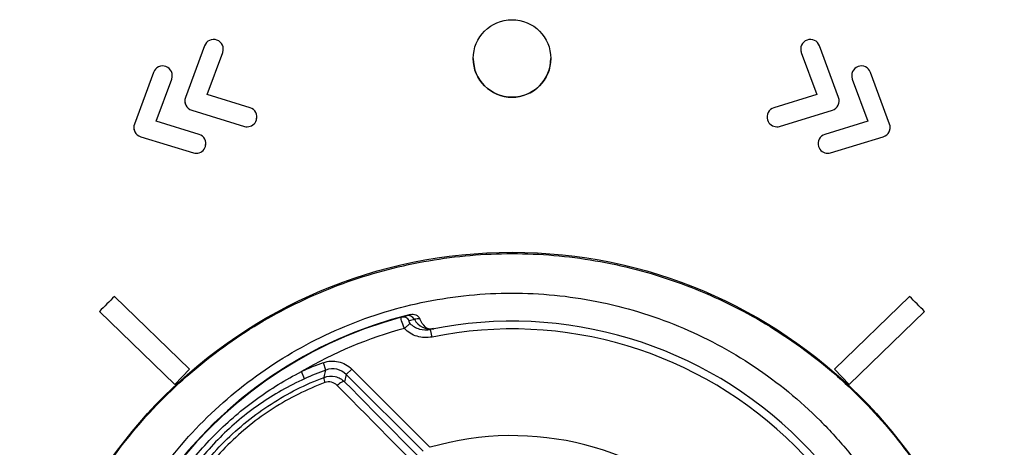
# Model space of a CAD drawing. Header units: millimetres. Extents: x 15231 to 16570, y 10019 to 11489.
# Tile 123 of 206: x 15939 to 15964, y 10774 to 10785. Entities that reach past the tile are written whole.
import ezdxf

# ---------------------------------------------------------------- set-up
doc = ezdxf.new("R2010")
doc.units = ezdxf.units.MM

msp = doc.modelspace()

# ---------------------------------------------------------------- linework, layer by layer
at = {"color": 7, "linetype": 'Continuous', "lineweight": 25}
for p, q in [((15943.765, 10784.211), (15943.273, 10782.878)), ((15944.234, 10784.037), (15944.242, 10784.098)), ((15960.121, 10782.878), (15959.629, 10784.211)), ((15943.833, 10782.953), (15944.234, 10784.038)), ((15943.833, 10782.953), (15944.234, 10784.037)), ((15944.234, 10784.038), (15944.234, 10784.037)), ((15950.697, 10783.884), (15950.697, 10783.884)), ((15952.697, 10783.884), (15952.697, 10783.884)), ((15959.16, 10784.038), (15959.561, 10782.953)), ((15959.16, 10784.038), (15959.16, 10784.037)), ((15959.16, 10784.037), (15959.561, 10782.953)), ((15942.45, 10783.526), (15941.958, 10782.193)), ((15942.518, 10782.268), (15942.919, 10783.354)), ((15942.518, 10782.268), (15942.919, 10783.353)), ((15942.919, 10783.353), (15942.927, 10783.414)), ((15942.919, 10783.354), (15942.919, 10783.353)), ((15960.475, 10783.354), (15960.876, 10782.268)), ((15960.475, 10783.354), (15960.475, 10783.353)), ((15960.475, 10783.353), (15960.876, 10782.268)), ((15961.436, 10782.193), (15960.944, 10783.526)), ((15944.94, 10782.612), (15943.833, 10782.953)), ((15959.561, 10782.953), (15958.454, 10782.612)), ((15943.284, 10782.68), (15943.284, 10782.68)), ((15943.434, 10782.552), (15944.793, 10782.134)), ((15943.434, 10782.552), (15944.793, 10782.134)), ((15943.434, 10782.552), (15943.434, 10782.552)), ((15958.601, 10782.134), (15959.96, 10782.552)), ((15958.601, 10782.134), (15959.96, 10782.552)), ((15959.96, 10782.552), (15959.96, 10782.552)), ((15960.11, 10782.68), (15960.11, 10782.68)), ((15945.106, 10782.3), (15945.113, 10782.399)), ((15945.106, 10782.3), (15945.106, 10782.3)), ((15958.282, 10782.347), (15958.288, 10782.3)), ((15958.288, 10782.3), (15958.288, 10782.3)), ((15943.625, 10781.928), (15942.518, 10782.268)), ((15944.793, 10782.134), (15944.793, 10782.134)), ((15944.867, 10782.123), (15944.867, 10782.123)), ((15958.527, 10782.123), (15958.527, 10782.123)), ((15958.601, 10782.134), (15958.601, 10782.134)), ((15960.876, 10782.268), (15959.769, 10781.928)), ((15941.969, 10781.996), (15941.969, 10781.995)), ((15942.119, 10781.868), (15943.478, 10781.45)), ((15942.119, 10781.868), (15942.119, 10781.867)), ((15942.119, 10781.867), (15943.478, 10781.45)), ((15959.916, 10781.45), (15961.275, 10781.868)), ((15959.916, 10781.45), (15961.275, 10781.867)), ((15961.275, 10781.868), (15961.275, 10781.867)), ((15961.425, 10781.996), (15961.425, 10781.995)), ((15943.791, 10781.615), (15943.794, 10781.663)), ((15943.791, 10781.615), (15943.791, 10781.615)), ((15959.597, 10781.663), (15959.603, 10781.615)), ((15959.603, 10781.615), (15959.603, 10781.615)), ((15943.478, 10781.45), (15943.478, 10781.45)), ((15943.552, 10781.439), (15943.552, 10781.439)), ((15959.842, 10781.439), (15959.842, 10781.439)), ((15959.916, 10781.45), (15959.916, 10781.45)), ((15941.446, 10777.748), (15943.381, 10775.872)), ((15960.012, 10775.872), (15961.948, 10777.748)), ((15942.998, 10775.476), (15941.054, 10777.36)), ((15941.054, 10777.36), (15941.054, 10777.36)), ((15942.998, 10775.476), (15941.054, 10777.36)), ((15962.34, 10777.36), (15960.396, 10775.476)), ((15962.34, 10777.36), (15960.396, 10775.476)), ((15962.34, 10777.36), (15962.34, 10777.36)), ((15948.924, 10776.924), (15949.065, 10777.052)), ((15949.634, 10776.702), (15949.594, 10776.898)), ((15946.898, 10775.851), (15946.83, 10776.039)), ((15942.998, 10775.476), (15943.381, 10775.872)), ((15942.998, 10775.476), (15943.381, 10775.872)), ((15943.381, 10775.872), (15943.381, 10775.872)), ((15946.348, 10775.627), (15946.265, 10775.809)), ((15947.422, 10775.735), (15947.38, 10775.545)), ((15947.422, 10775.735), (15947.563, 10775.876)), ((15949.402, 10773.754), (15947.422, 10775.735)), ((15947.563, 10775.876), (15949.581, 10773.858)), ((15960.012, 10775.872), (15960.396, 10775.476)), ((15960.012, 10775.872), (15960.396, 10775.476)), ((15960.012, 10775.872), (15960.012, 10775.872)), ((15942.998, 10775.476), (15942.998, 10775.476)), ((15960.396, 10775.476), (15960.396, 10775.476))]:
    msp.add_line(p, q, dxfattribs=at)
at = {"color": 7, "linetype": 'Continuous', "lineweight": 25, "flags": 128}
for points in [[(15946.85, 10775.661), (15946.862, 10775.709), (15946.898, 10775.851)], [(15947.38, 10775.545), (15947.367, 10775.551), (15947.35, 10775.552), (15947.328, 10775.548), (15947.303, 10775.538), (15947.275, 10775.523), (15947.246, 10775.503), (15947.217, 10775.48), (15947.189, 10775.454)]]:
    msp.add_lwpolyline(points, dxfattribs=at)
at = {"color": 7, "linetype": 'Continuous', "lineweight": 25}
for centre, radius in [((15951.697, 10783.884), 1), ((15951.697, 10766.188), 12.699)]:
    msp.add_circle(centre, radius, dxfattribs=at)
for centre, radius, start, end in [((15951.697, 10783.884), 1, 180.0044, 270.0044), ((15951.697, 10783.884), 1, 269.9956, 359.9956), ((15951.695, 10767.008), 14.846, 133.6632, 135.7903), ((15951.699, 10767.008), 14.846, 44.2097, 46.3368), ((15951.697, 10766.584), 11.017, 103.7624, 346.2376), ((15948.885, 10777.026), 0.192, 30.0564, 103.5321), ((15949.01, 10777.065), 0.192, 28.7993, 102.8056), ((15951.697, 10766.584), 11.005, 105.048, 344.952), ((15949.595, 10777.38), 0.472, 208.0752, 279.9595), ((15951.697, 10766.584), 10.526, 348.4751, 101.5249), ((15951.697, 10766.584), 10.705, 105.0146, 120.4926), ((15951.697, 10766.584), 10.326, 348.4751, 101.5249), ((15949.434, 10768.847), 7.649, 109.9046, 114.4772), ((15949.434, 10768.847), 7.449, 109.9046, 114.4772), ((15947.061, 10775.622), 0.214, 169.4834, 206.649), ((15951.697, 10766.584), 7.575, 343.7832, 106.2168)]:
    msp.add_arc(centre, radius, start, end, dxfattribs=at)
for centre, major_axis, ratio in [((15954.182, 10769.069), (18.814, -18.814), 0.017324), ((15954.323, 10769.211), (18.672, -18.672), 0.017455)]:
    msp.add_ellipse(centre, major_axis=major_axis, ratio=ratio, start_param=4.348906, end_param=4.515683, dxfattribs=at)
for points in [[(15944.086, 10784.359), (15943.957, 10784.406), (15943.813, 10784.341), (15943.765, 10784.211)], [(15944.234, 10784.038), (15944.282, 10784.167), (15944.216, 10784.311), (15944.086, 10784.359)], [(15959.308, 10784.359), (15959.178, 10784.311), (15959.112, 10784.167), (15959.16, 10784.038)], [(15959.629, 10784.211), (15959.581, 10784.341), (15959.437, 10784.406), (15959.308, 10784.359)], [(15942.771, 10783.675), (15942.642, 10783.723), (15942.498, 10783.657), (15942.45, 10783.526)], [(15942.919, 10783.354), (15942.967, 10783.483), (15942.901, 10783.627), (15942.771, 10783.675)], [(15960.623, 10783.675), (15960.493, 10783.627), (15960.427, 10783.483), (15960.475, 10783.354)], [(15960.944, 10783.526), (15960.896, 10783.657), (15960.752, 10783.723), (15960.623, 10783.675)], [(15943.273, 10782.878), (15943.249, 10782.813), (15943.253, 10782.742), (15943.284, 10782.68)], [(15960.11, 10782.68), (15960.141, 10782.742), (15960.145, 10782.813), (15960.121, 10782.878)], [(15943.284, 10782.68), (15943.314, 10782.618), (15943.368, 10782.572), (15943.434, 10782.552)], [(15943.284, 10782.68), (15943.314, 10782.618), (15943.368, 10782.572), (15943.434, 10782.552)], [(15945.106, 10782.3), (15945.146, 10782.432), (15945.072, 10782.571), (15944.94, 10782.612)], [(15958.454, 10782.612), (15958.322, 10782.571), (15958.248, 10782.432), (15958.288, 10782.3)], [(15959.96, 10782.552), (15960.026, 10782.572), (15960.08, 10782.618), (15960.11, 10782.68)], [(15959.96, 10782.552), (15960.026, 10782.572), (15960.08, 10782.618), (15960.11, 10782.68)], [(15944.867, 10782.123), (15944.974, 10782.123), (15945.073, 10782.192), (15945.106, 10782.3)], [(15944.867, 10782.123), (15944.974, 10782.123), (15945.073, 10782.192), (15945.106, 10782.3)], [(15958.288, 10782.3), (15958.321, 10782.192), (15958.42, 10782.123), (15958.527, 10782.123)], [(15958.288, 10782.3), (15958.321, 10782.192), (15958.42, 10782.123), (15958.527, 10782.123)], [(15941.958, 10782.193), (15941.934, 10782.129), (15941.938, 10782.057), (15941.969, 10781.996)], [(15944.793, 10782.134), (15944.818, 10782.126), (15944.843, 10782.123), (15944.867, 10782.123)], [(15944.793, 10782.134), (15944.818, 10782.127), (15944.843, 10782.123), (15944.867, 10782.123)], [(15958.527, 10782.123), (15958.551, 10782.123), (15958.576, 10782.126), (15958.601, 10782.134)], [(15958.527, 10782.123), (15958.551, 10782.123), (15958.576, 10782.127), (15958.601, 10782.134)], [(15961.425, 10781.996), (15961.456, 10782.057), (15961.46, 10782.129), (15961.436, 10782.193)], [(15941.969, 10781.996), (15941.999, 10781.934), (15942.053, 10781.887), (15942.119, 10781.868)], [(15941.969, 10781.995), (15941.999, 10781.934), (15942.053, 10781.887), (15942.119, 10781.867)], [(15943.791, 10781.615), (15943.831, 10781.748), (15943.757, 10781.887), (15943.625, 10781.928)], [(15959.769, 10781.928), (15959.637, 10781.887), (15959.563, 10781.748), (15959.603, 10781.615)], [(15961.275, 10781.868), (15961.341, 10781.887), (15961.395, 10781.934), (15961.425, 10781.996)], [(15961.275, 10781.867), (15961.341, 10781.887), (15961.395, 10781.934), (15961.425, 10781.995)], [(15943.552, 10781.439), (15943.659, 10781.439), (15943.758, 10781.508), (15943.791, 10781.615)], [(15943.552, 10781.439), (15943.659, 10781.439), (15943.758, 10781.508), (15943.791, 10781.615)], [(15959.603, 10781.615), (15959.636, 10781.508), (15959.735, 10781.439), (15959.842, 10781.439)], [(15959.603, 10781.615), (15959.636, 10781.508), (15959.735, 10781.439), (15959.842, 10781.439)], [(15943.478, 10781.45), (15943.503, 10781.442), (15943.528, 10781.439), (15943.552, 10781.439)], [(15943.478, 10781.45), (15943.503, 10781.442), (15943.528, 10781.439), (15943.552, 10781.439)], [(15959.842, 10781.439), (15959.866, 10781.439), (15959.891, 10781.442), (15959.916, 10781.45)], [(15959.842, 10781.439), (15959.866, 10781.439), (15959.891, 10781.442), (15959.916, 10781.45)], [(15948.84, 10777.212), (15948.882, 10777.226), (15948.925, 10777.239), (15948.968, 10777.252)], [(15948.968, 10777.252), (15949.006, 10777.264), (15949.04, 10777.275), (15949.076, 10777.285)], [(15949.178, 10777.158), (15949.136, 10777.146), (15949.093, 10777.134), (15949.05, 10777.122)], [(15949.318, 10777.17), (15949.269, 10777.172), (15949.224, 10777.17), (15949.178, 10777.158)], [(15947.189, 10775.454), (15947.108, 10775.535), (15946.982, 10775.568), (15946.869, 10775.526)]]:
    msp.add_open_spline(points, degree=3, dxfattribs=at)
for points, knots in [([(15959.148, 10784.15), (15959.147, 10784.141), (15959.139, 10784.104), (15959.15, 10784.066), (15959.16, 10784.037)], [0, 0, 0, 0, 0.231075, 1, 1, 1, 1]), ([(15960.463, 10783.466), (15960.462, 10783.457), (15960.454, 10783.42), (15960.465, 10783.382), (15960.475, 10783.353)], [0, 0, 0, 0, 0.230872, 1, 1, 1, 1]), ([(15960.11, 10782.68), (15960.126, 10782.717), (15960.143, 10782.758), (15960.135, 10782.8), (15960.134, 10782.806)], [0, 0, 0, 0, 0.874449, 1, 1, 1, 1]), ([(15943.26, 10782.776), (15943.26, 10782.773), (15943.255, 10782.74), (15943.27, 10782.708), (15943.284, 10782.68)], [0, 0, 0, 0, 0.109362, 1, 1, 1, 1]), ([(15941.945, 10782.092), (15941.945, 10782.088), (15941.94, 10782.055), (15941.955, 10782.023), (15941.969, 10781.995)], [0, 0, 0, 0, 0.109346, 1, 1, 1, 1]), ([(15961.425, 10781.995), (15961.441, 10782.032), (15961.458, 10782.073), (15961.45, 10782.116), (15961.449, 10782.121)], [0, 0, 0, 0, 0.874446, 1, 1, 1, 1]), ([(15939.284, 10768.844), (15939.437, 10769.552), (15939.648, 10770.237), (15940.182, 10771.563), (15940.505, 10772.204), (15941.266, 10773.438), (15941.693, 10774.014), (15942.639, 10775.086), (15943.157, 10775.584), (15944.286, 10776.494), (15944.881, 10776.894), (15946.13, 10777.591), (15946.785, 10777.888), (15948.152, 10778.37), (15948.847, 10778.55), (15950.258, 10778.791), (15950.975, 10778.853), (15952.425, 10778.853), (15953.14, 10778.791), (15954.55, 10778.549), (15955.248, 10778.368), (15956.614, 10777.886), (15957.267, 10777.59), (15958.204, 10777.067), (15958.509, 10776.879), (15959.104, 10776.477), (15959.396, 10776.262), (15960.241, 10775.58), (15960.758, 10775.084), (15961.467, 10774.279), (15961.692, 10774.001), (15962.119, 10773.423), (15962.322, 10773.123), (15962.891, 10772.2), (15963.213, 10771.561), (15963.746, 10770.237), (15963.957, 10769.552), (15964.11, 10768.844)], [0, 0, 0, 0, 0.0625, 0.0625, 0.125, 0.125, 0.1875, 0.1875, 0.25, 0.25, 0.3125, 0.3125, 0.375, 0.375, 0.4375, 0.4375, 0.5, 0.5, 0.5625, 0.5625, 0.625, 0.625, 0.6875, 0.6875, 0.71875, 0.71875, 0.75, 0.75, 0.8125, 0.8125, 0.84375, 0.84375, 0.875, 0.875, 0.9375, 0.9375, 1, 1, 1, 1]), ([(15951.697, 10755.334), (15952.44, 10755.334), (15953.176, 10755.407), (15954.632, 10755.698), (15955.337, 10755.914), (15956.352, 10756.336), (15956.684, 10756.493), (15957.334, 10756.841), (15957.654, 10757.033), (15958.574, 10757.65), (15959.14, 10758.116), (15960.178, 10759.156), (15960.652, 10759.735), (15961.467, 10760.958), (15961.812, 10761.605), (15962.235, 10762.628), (15962.36, 10762.98), (15962.573, 10763.685), (15962.662, 10764.042), (15962.804, 10764.76), (15962.858, 10765.123), (15962.929, 10765.855), (15962.947, 10766.225), (15962.946, 10767.337), (15962.873, 10768.068), (15962.658, 10769.146), (15962.568, 10769.503), (15962.353, 10770.21), (15962.227, 10770.561), (15961.803, 10771.581), (15961.457, 10772.227), (15960.844, 10773.144), (15960.622, 10773.443), (15960.152, 10774.015), (15959.904, 10774.287), (15959.125, 10775.065), (15958.558, 10775.53), (15957.634, 10776.147), (15957.315, 10776.338), (15956.666, 10776.684), (15956.334, 10776.841), (15955.657, 10777.121), (15955.312, 10777.244), (15954.606, 10777.458), (15954.245, 10777.548), (15953.157, 10777.764), (15952.427, 10777.834), (15950.959, 10777.834), (15950.213, 10777.76), (15948.772, 10777.472), (15948.07, 10777.259), (15947.048, 10776.835), (15946.711, 10776.676), (15946.06, 10776.327), (15945.745, 10776.138), (15944.832, 10775.527), (15944.262, 10775.06), (15943.213, 10774.009), (15942.748, 10773.441), (15942.137, 10772.527), (15941.948, 10772.211), (15941.6, 10771.56), (15941.441, 10771.222), (15941.019, 10770.201), (15940.806, 10769.5), (15940.591, 10768.418), (15940.537, 10768.05), (15940.464, 10767.313), (15940.447, 10766.945), (15940.447, 10765.845), (15940.519, 10765.115), (15940.735, 10764.026), (15940.826, 10763.665), (15941.04, 10762.961), (15941.288, 10762.27), (15941.601, 10761.607), (15941.948, 10760.958), (15942.14, 10760.638), (15942.756, 10759.716), (15943.222, 10759.149), (15944, 10758.371), (15944.273, 10758.123), (15944.846, 10757.653), (15945.144, 10757.432), (15946.062, 10756.82), (15946.708, 10756.474), (15947.73, 10756.05), (15948.081, 10755.925), (15948.788, 10755.711), (15949.144, 10755.622), (15950.223, 10755.407), (15950.954, 10755.334), (15951.697, 10755.334)], [0, 0, 0, 0, 0.03125, 0.03125, 0.0625, 0.0625, 0.078125, 0.078125, 0.09375, 0.09375, 0.125, 0.125, 0.15625, 0.15625, 0.1875, 0.1875, 0.203125, 0.203125, 0.21875, 0.21875, 0.234375, 0.234375, 0.25, 0.25, 0.28125, 0.28125, 0.296875, 0.296875, 0.3125, 0.3125, 0.34375, 0.34375, 0.359375, 0.359375, 0.375, 0.375, 0.40625, 0.40625, 0.421875, 0.421875, 0.4375, 0.4375, 0.453125, 0.453125, 0.46875, 0.46875, 0.5, 0.5, 0.53125, 0.53125, 0.5625, 0.5625, 0.578125, 0.578125, 0.59375, 0.59375, 0.625, 0.625, 0.65625, 0.65625, 0.671875, 0.671875, 0.6875, 0.6875, 0.71875, 0.71875, 0.734375, 0.734375, 0.75, 0.75, 0.78125, 0.78125, 0.796875, 0.796875, 0.8125, 0.828125, 0.828125, 0.84375, 0.84375, 0.875, 0.875, 0.890625, 0.890625, 0.90625, 0.90625, 0.9375, 0.9375, 0.953125, 0.953125, 0.96875, 0.96875, 1, 1, 1, 1]), ([(15949.076, 10777.285), (15949.124, 10777.297), (15949.174, 10777.293), (15949.263, 10777.252), (15949.299, 10777.216), (15949.318, 10777.17)], [0, 0, 0, 0, 0.5, 0.5, 1, 1, 1, 1]), ([(15948.924, 10776.924), (15948.891, 10776.995), (15948.864, 10777.068), (15948.834, 10777.175), (15948.831, 10777.208), (15948.84, 10777.212)], [0, 0, 0, 0, 0.5, 0.5, 1, 1, 1, 1]), ([(15949.05, 10777.122), (15949.047, 10777.121), (15949.044, 10777.119), (15949.042, 10777.115), (15949.04, 10777.112), (15949.039, 10777.108), (15949.039, 10777.103), (15949.039, 10777.099), (15949.04, 10777.093), (15949.042, 10777.087), (15949.043, 10777.083), (15949.045, 10777.079), (15949.048, 10777.074), (15949.049, 10777.073), (15949.049, 10777.072), (15949.05, 10777.071), (15949.053, 10777.066), (15949.056, 10777.062), (15949.06, 10777.057), (15949.061, 10777.056), (15949.062, 10777.055), (15949.063, 10777.054), (15949.063, 10777.054), (15949.064, 10777.053), (15949.065, 10777.052)], [0, 0, 0, 0, 0.0000328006, 0.0000328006, 0.0000328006, 0.0000638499, 0.0000638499, 0.0000638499, 0.0000895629, 0.0000895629, 0.0000895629, 0.0001071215, 0.0001071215, 0.0001071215, 0.0001109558, 0.0001109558, 0.0001109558, 0.0001287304, 0.0001287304, 0.0001287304, 0.0001321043, 0.0001321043, 0.0001321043, 0.0001353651, 0.0001353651, 0.0001353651, 0.0001353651]), ([(15949.065, 10777.052), (15949.132, 10776.981), (15949.217, 10776.933), (15949.401, 10776.882), (15949.499, 10776.879), (15949.594, 10776.898)], [0, 0, 0, 0, 0.5, 0.5, 1, 1, 1, 1]), ([(15949.5, 10776.919), (15949.445, 10776.977), (15949.372, 10777.053), (15949.328, 10777.148), (15949.318, 10777.17)], [0, 0, 0, 0, 0.76333, 1, 1, 1, 1]), ([(15949.634, 10776.702), (15949.506, 10776.676), (15949.372, 10776.682), (15949.125, 10776.757), (15949.012, 10776.827), (15948.924, 10776.924)], [0, 0, 0, 0, 0.5, 0.5, 1, 1, 1, 1]), ([(15949.669, 10776.922), (15949.655, 10776.917), (15949.597, 10776.894), (15949.511, 10776.92), (15949.468, 10776.944), (15949.475, 10776.938), (15949.476, 10776.938)], [0, 0, 0, 0, 0.131717, 0.569541, 0.940057, 1, 1, 1, 1]), ([(15946.83, 10776.039), (15946.955, 10776.085), (15947.092, 10776.093), (15947.349, 10776.036), (15947.469, 10775.97), (15947.563, 10775.876)], [0, 0, 0, 0, 0.5, 0.5, 1, 1, 1, 1]), ([(15942.472, 10772.016), (15942.679, 10772.424), (15942.918, 10772.815), (15943.452, 10773.551), (15943.745, 10773.894), (15944.385, 10774.534), (15944.734, 10774.832), (15945.47, 10775.366), (15945.857, 10775.602), (15946.265, 10775.809)], [0, 0, 0, 0, 0.25, 0.25, 0.5, 0.5, 0.75, 0.75, 1, 1, 1, 1]), ([(15946.85, 10775.661), (15946.941, 10775.695), (15947.04, 10775.702), (15947.226, 10775.66), (15947.313, 10775.613), (15947.38, 10775.545)], [0, 0, 0, 0, 0.5, 0.5, 1, 1, 1, 1]), ([(15947.422, 10775.735), (15947.354, 10775.802), (15947.269, 10775.849), (15947.085, 10775.89), (15946.988, 10775.884), (15946.898, 10775.851)], [0, 0, 0, 0, 0.5, 0.5, 1, 1, 1, 1]), ([(15942.62, 10771.431), (15942.801, 10771.912), (15943.031, 10772.371), (15943.593, 10773.242), (15943.916, 10773.642), (15944.643, 10774.368), (15945.052, 10774.697), (15945.913, 10775.251), (15946.369, 10775.48), (15946.85, 10775.661)], [0, 0, 0, 0, 0.25, 0.25, 0.5, 0.5, 0.75, 0.75, 1, 1, 1, 1]), ([(15946.348, 10775.627), (15945.94, 10775.441), (15945.554, 10775.222), (15944.823, 10774.715), (15944.478, 10774.426), (15943.853, 10773.801), (15943.569, 10773.462), (15943.062, 10772.732), (15942.84, 10772.341), (15942.654, 10771.933)], [0, 0, 0, 0, 0.25, 0.25, 0.5, 0.5, 0.75, 0.75, 1, 1, 1, 1]), ([(15946.869, 10775.526), (15946.401, 10775.351), (15945.957, 10775.129), (15945.118, 10774.592), (15944.719, 10774.272), (15944.012, 10773.565), (15943.698, 10773.176), (15943.153, 10772.327), (15942.93, 10771.881), (15942.756, 10771.412)], [0, 0, 0, 0, 0.25, 0.25, 0.5, 0.5, 0.75, 0.75, 1, 1, 1, 1])]:
    msp.add_open_spline(points, degree=3, knots=knots, dxfattribs=at)

doc.saveas('drawing.dxf')
